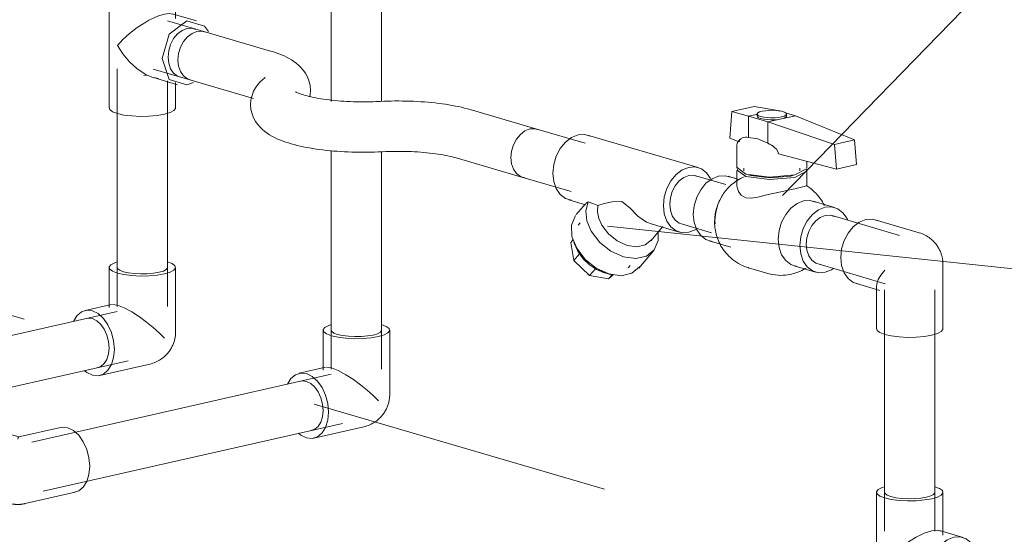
# Model space of a CAD drawing. Header units: millimetres. Extents: x 37081 to 77972, y -4495 to 22354.
# Tile 70 of 109: x 64160 to 64648, y 13898 to 14154. Entities that reach past the tile are written whole.
import ezdxf

# ---------------------------------------------------------------- set-up
doc = ezdxf.new("R2010")
doc.units = ezdxf.units.MM
doc.linetypes.add('ADSK_Скрыто', pattern=[300, 150, -150])
for name, color, linetype, lineweight in [('G-____-____-SYMB', 111, 'ADSK_Скрыто', 20), ('P-PIPE-____-IDEN', 2, 'Continuous', 20), ('P-PIPE-____-OTLN', 3, 'Continuous', 20)]:
    doc.layers.add(name, color=color, linetype=linetype, lineweight=lineweight)

# ---------------------------------------------------------------- blocks, each defined once
blk = doc.blocks.new('ADSK_Полипропилен_Отвод - Универсальный-V138-_3D_ копия 2 копия 1')
at = {"layer": 'P-PIPE-____-OTLN', "color": 220}
for p, q in [((5681.25, 13999.55), (5681.25, 13979.63)), ((5685.48, 13998.92), (5685.27, 13999.75)), ((5686.54, 13998.12), (5685.49, 13998.91)), ((5688.36, 13997.42), (5686.54, 13998.11)), ((5708.15, 13997.76), (5706, 13997.12)), ((5714.25, 13967.66), (5714.25, 13999.55)), ((5690.81, 13996.86), (5688.36, 13997.42)), ((5693.74, 13996.49), (5690.82, 13996.86)), ((5696.94, 13996.33), (5693.75, 13996.49)), ((5700.2, 13996.38), (5696.95, 13996.33)), ((5703.29, 13996.66), (5700.2, 13996.38)), ((5706, 13997.12), (5703.29, 13996.66)), ((5682.42, 13981.1), (5669.32, 13978.13)), ((5682.9, 13981.17), (5685.36, 13980.79)), ((5670.2, 13974.23), (5670.8, 13974.33)), ((5670.83, 13974.33), (5672.96, 13974.12)), ((5672.97, 13974.12), (5675.1, 13973.08)), ((5675.11, 13973.08), (5677.1, 13971.29)), ((5677.1, 13971.29), (5678.81, 13968.87)), ((5678.81, 13968.87), (5680.12, 13965.98)), ((5680.12, 13965.98), (5680.94, 13962.83)), ((5680.95, 13962.83), (5681.23, 13959.62)), ((5681.23, 13959.62), (5680.95, 13956.58)), ((5680.12, 13953.9), (5678.81, 13951.79)), ((5680.95, 13956.57), (5680.12, 13953.91)), ((5677.1, 13950.37), (5675.11, 13949.75)), ((5676.62, 13945.95), (5701.4, 13951.57)), ((5678.81, 13951.79), (5677.1, 13950.37))]:
    blk.add_line(p, q, dxfattribs=at)
for points in [[(5685.19, 14002.31, 0), (5684.01, 14001.91, 0), (5682.11, 14000.91, 0), (5681.28, 13999.82, 0), (5681.57, 13998.71, 0), (5682.96, 13997.66, 0), (5685.36, 13996.73, 0)], [(5685.36, 13996.73, 0), (5688.6, 13996, 0), (5692.47, 13995.51, 0), (5696.69, 13995.3, 0), (5700.99, 13995.37, 0), (5705.07, 13995.73, 0), (5708.64, 13996.35, 0), (5711.48, 13997.19, 0), (5713.38, 13998.18, 0), (5714.21, 13999.27, 0), (5713.92, 14000.38, 0), (5712.53, 14001.44, 0), (5710.23, 14002.33, 0)], [(5710.22, 13999.34, 0), (5709.59, 13998.51, 0), (5708.15, 13997.76, 0)], [(5672.97, 13977.98, 0), (5670.15, 13978.26, 0), (5667.52, 13977.44, 0), (5665.26, 13975.57, 0), (5663.53, 13972.78, 0)], [(5685.36, 13980.79, 0), (5688.71, 13979.46, 0), (5692.48, 13977.43, 0), (5696.26, 13974.99, 0), (5699.83, 13972.37, 0), (5703.11, 13969.7, 0), (5706.06, 13967.05, 0), (5708.64, 13964.47, 0)], [(5672.97, 13946.1, 0), (5675.79, 13945.81, 0), (5678.42, 13946.64, 0), (5680.68, 13948.51, 0), (5682.41, 13951.3, 0), (5683.5, 13954.83, 0), (5683.87, 13958.84, 0), (5683.5, 13963.08, 0), (5682.41, 13967.24, 0), (5680.68, 13971.05, 0), (5678.42, 13974.25, 0), (5675.79, 13976.61, 0), (5672.97, 13977.98, 0)], [(5701.4, 13951.57, 0), (5702.17, 13951.77, 0), (5702.92, 13952, 0), (5703.64, 13952.25, 0), (5704.32, 13952.53, 0), (5704.98, 13952.83, 0), (5705.61, 13953.16, 0), (5706.2, 13953.5, 0), (5706.77, 13953.85, 0), (5707.31, 13954.22, 0), (5707.82, 13954.6, 0), (5708.3, 13954.98, 0), (5708.76, 13955.38, 0), (5709.2, 13955.78, 0), (5709.61, 13956.19, 0), (5709.99, 13956.61, 0), (5710.36, 13957.02, 0), (5710.7, 13957.44, 0), (5711.02, 13957.87, 0), (5711.33, 13958.3, 0), (5711.62, 13958.73, 0), (5711.89, 13959.16, 0), (5712.14, 13959.59, 0), (5712.37, 13960.03, 0), (5712.6, 13960.47, 0), (5712.8, 13960.92, 0), (5712.99, 13961.36, 0), (5713.17, 13961.81, 0), (5713.34, 13962.26, 0), (5713.49, 13962.72, 0), (5713.62, 13963.17, 0), (5713.75, 13963.64, 0), (5713.86, 13964.1, 0), (5713.95, 13964.58, 0), (5714.04, 13965.05, 0), (5714.11, 13965.54, 0), (5714.16, 13966.02, 0), (5714.21, 13966.52, 0), (5714.23, 13967.02, 0), (5714.25, 13967.53, 0), (5714.25, 13967.66, 0)], [(5668.94, 13948.41, 0), (5670.15, 13947.47, 0), (5672.97, 13946.1, 0)]]:
    blk.add_polyline3d(points, dxfattribs=at)
blk = doc.blocks.new('ADSK_Полипропилен_Отвод - Универсальный-V139-_3D_ копия 2 копия 1')
at = {"layer": 'P-PIPE-____-OTLN', "color": 150}
for p, q in [((5575.06, 14030.69), (5575.06, 14010.77)), ((5582.17, 14028.56), (5580.35, 14029.26)), ((5584.62, 14028.01), (5582.17, 14028.56)), ((5587.55, 14027.63), (5584.63, 14028.01)), ((5590.76, 14027.47), (5587.56, 14027.63)), ((5594.01, 14027.53), (5590.76, 14027.47)), ((5597.1, 14027.8), (5594.01, 14027.53)), ((5599.81, 14028.27), (5597.1, 14027.8)), ((5601.96, 14028.9), (5599.81, 14028.27)), ((5608.06, 13998.81), (5608.06, 14030.69)), ((5576.23, 14012.25), (5563.13, 14009.27)), ((5576.71, 14012.31), (5579.17, 14011.94)), ((5564.01, 14005.37), (5564.61, 14005.47)), ((5564.64, 14005.47), (5566.77, 14005.26)), ((5566.78, 14005.26), (5568.91, 14004.22)), ((5568.92, 14004.22), (5570.91, 14002.43)), ((5570.91, 14002.43), (5572.62, 14000.01)), ((5572.62, 14000.01), (5573.93, 13997.13)), ((5573.93, 13997.12), (5574.76, 13993.97)), ((5574.76, 13993.97), (5575.04, 13990.76)), ((5575.04, 13990.76), (5574.76, 13987.72)), ((5572.62, 13982.93), (5570.91, 13981.52)), ((5570.91, 13981.51), (5568.92, 13980.89)), ((5570.43, 13977.09), (5595.21, 13982.72))]:
    blk.add_line(p, q, dxfattribs=at)
for points in [[(5579.01, 14033.46, 0), (5577.82, 14033.05, 0), (5575.92, 14032.05, 0), (5575.09, 14030.96, 0), (5575.38, 14029.85, 0), (5576.77, 14028.8, 0), (5579.17, 14027.88, 0)], [(5579.17, 14027.88, 0), (5582.41, 14027.15, 0), (5586.28, 14026.66, 0), (5590.5, 14026.44, 0), (5594.8, 14026.52, 0), (5598.88, 14026.87, 0), (5602.45, 14027.49, 0), (5605.29, 14028.33, 0), (5607.19, 14029.33, 0), (5608.02, 14030.42, 0), (5607.73, 14031.53, 0), (5606.34, 14032.58, 0), (5604.04, 14033.47, 0)], [(5580.35, 14029.26, 0), (5579.3, 14030.06, 0), (5579.08, 14030.9, 0)], [(5604.03, 14030.48, 0), (5603.4, 14029.66, 0), (5601.96, 14028.9, 0)], [(5566.78, 14009.12, 0), (5563.96, 14009.41, 0), (5561.33, 14008.59, 0), (5559.07, 14006.72, 0), (5557.34, 14003.92, 0)], [(5566.78, 13977.24, 0), (5569.6, 13976.96, 0), (5572.23, 13977.78, 0), (5574.49, 13979.65, 0), (5576.22, 13982.44, 0), (5577.31, 13985.97, 0), (5577.68, 13989.99, 0), (5577.31, 13994.22, 0), (5576.22, 13998.39, 0), (5574.49, 14002.19, 0), (5572.23, 14005.39, 0), (5569.6, 14007.75, 0), (5566.78, 14009.12, 0)], [(5579.17, 14011.94, 0), (5582.52, 14010.61, 0), (5586.29, 14008.57, 0), (5590.07, 14006.13, 0), (5593.64, 14003.52, 0), (5596.93, 14000.84, 0), (5599.87, 13998.19, 0), (5602.45, 13995.61, 0)], [(5595.21, 13982.72, 0), (5595.98, 13982.91, 0), (5596.73, 13983.14, 0), (5597.45, 13983.39, 0), (5598.13, 13983.68, 0), (5598.79, 13983.98, 0), (5599.42, 13984.3, 0), (5600.01, 13984.64, 0), (5600.58, 13985, 0), (5601.12, 13985.36, 0), (5601.63, 13985.74, 0), (5602.12, 13986.13, 0), (5602.57, 13986.52, 0), (5603.01, 13986.93, 0), (5603.42, 13987.34, 0), (5603.8, 13987.75, 0), (5604.17, 13988.17, 0), (5604.51, 13988.59, 0), (5604.83, 13989.01, 0), (5605.14, 13989.44, 0), (5605.43, 13989.87, 0), (5605.7, 13990.3, 0), (5605.95, 13990.74, 0), (5606.19, 13991.18, 0), (5606.41, 13991.62, 0), (5606.61, 13992.06, 0), (5606.8, 13992.5, 0), (5606.98, 13992.95, 0), (5607.15, 13993.4, 0), (5607.3, 13993.86, 0), (5607.43, 13994.32, 0), (5607.56, 13994.78, 0), (5607.67, 13995.25, 0), (5607.76, 13995.72, 0), (5607.85, 13996.2, 0), (5607.92, 13996.68, 0), (5607.97, 13997.17, 0), (5608.02, 13997.66, 0), (5608.04, 13998.16, 0), (5608.06, 13998.67, 0), (5608.06, 13998.81, 0)], [(5574.76, 13987.72, 0), (5573.93, 13985.05, 0), (5572.62, 13982.93, 0)], [(5562.75, 13979.56, 0), (5563.96, 13978.61, 0), (5566.78, 13977.24, 0)]]:
    blk.add_polyline3d(points, dxfattribs=at)
blk = doc.blocks.new('ADSK_Полипропилен_Отвод - Универсальный-V142-_3D_ копия 2 копия 1')
at = {"layer": 'P-PIPE-____-OTLN', "color": 220}
for p, q in [((5530.29, 13946.56), (5512.58, 13951.75)), ((5550.86, 13951.24), (5530.24, 13946.56)), ((5503.29, 13920.08), (5525.09, 13913.69)), ((5533.39, 13913.43), (5558.16, 13919.06))]:
    blk.add_line(p, q, dxfattribs=at)
for points in [[(5495.55, 13933.1, 0), (5495.97, 13937.33, 0), (5497.21, 13941.45, 0), (5499.18, 13945.2, 0), (5501.74, 13948.32, 0), (5504.73, 13950.59, 0), (5507.94, 13951.86, 0), (5511.14, 13952.04, 0), (5513.63, 13951.37, 0)], [(5550.86, 13951.24, 0), (5551.69, 13951.37, 0), (5554.51, 13951.09, 0), (5557.33, 13949.72, 0), (5559.96, 13947.36, 0), (5562.22, 13944.16, 0), (5563.95, 13940.35, 0), (5565.04, 13936.19, 0), (5565.41, 13931.95, 0)], [(5530.3, 13946.55, 0), (5530.02, 13946.32, 0), (5529.74, 13945.46, 0)], [(5504.73, 13919.79, 0), (5501.74, 13920.71, 0), (5499.18, 13922.66, 0), (5497.21, 13925.51, 0), (5495.97, 13929.07, 0), (5495.55, 13933.1, 0)], [(5565.41, 13931.95, 0), (5565.04, 13927.93, 0), (5563.95, 13924.41, 0), (5562.22, 13921.62, 0), (5559.96, 13919.74, 0), (5557.33, 13918.92, 0)], [(5525.09, 13913.69, 0), (5525.43, 13913.6, 0), (5525.74, 13913.52, 0), (5526.03, 13913.45, 0), (5526.3, 13913.38, 0), (5526.56, 13913.33, 0), (5526.81, 13913.28, 0), (5527.05, 13913.24, 0), (5527.27, 13913.21, 0), (5527.49, 13913.18, 0), (5527.7, 13913.15, 0), (5527.9, 13913.13, 0), (5528.1, 13913.11, 0), (5528.29, 13913.09, 0), (5528.47, 13913.07, 0), (5528.65, 13913.06, 0), (5528.83, 13913.05, 0), (5529.01, 13913.04, 0), (5529.18, 13913.03, 0), (5529.36, 13913.03, 0), (5529.53, 13913.02, 0), (5529.7, 13913.02, 0), (5529.87, 13913.02, 0), (5530.04, 13913.03, 0), (5530.21, 13913.03, 0), (5530.38, 13913.04, 0), (5530.56, 13913.04, 0), (5530.73, 13913.05, 0), (5530.91, 13913.07, 0), (5531.1, 13913.08, 0), (5531.29, 13913.1, 0), (5531.48, 13913.12, 0), (5531.68, 13913.14, 0), (5531.88, 13913.16, 0), (5532.1, 13913.19, 0), (5532.32, 13913.23, 0), (5532.55, 13913.27, 0), (5532.79, 13913.31, 0), (5533.05, 13913.36, 0), (5533.31, 13913.42, 0), (5533.39, 13913.43, 0)]]:
    blk.add_polyline3d(points, dxfattribs=at)
blk = doc.blocks.new('ADSK_Полипропилен_Тройник - Универсальный-1631853-_3D_ копия 2 копия 1')
at = {"layer": 'P-PIPE-____-OTLN', "color": 150}
for p, q in [((5575.06, 14177.54), (5575.06, 14158.22)), ((5579.29, 14176.92), (5579.08, 14177.75)), ((5580.35, 14176.11), (5579.3, 14176.91)), ((5582.17, 14175.41), (5580.35, 14176.11)), ((5584.62, 14174.86), (5582.17, 14175.41)), ((5587.55, 14174.49), (5584.63, 14174.86)), ((5590.76, 14174.32), (5587.56, 14174.49)), ((5594.01, 14174.38), (5590.76, 14174.32)), ((5597.1, 14174.65), (5594.01, 14174.38)), ((5599.81, 14175.12), (5597.1, 14174.65)), ((5601.96, 14175.75), (5599.81, 14175.12)), ((5608.06, 14158.22), (5608.06, 14177.54)), ((5575.06, 14158.22), (5575.06, 14129.24)), ((5618.33, 14153.07), (5606.31, 14156.6)), ((5608.06, 14154.25), (5608.06, 14158.22)), ((5613.68, 14149.31), (5611.26, 14148.35)), ((5616.11, 14149.45), (5613.68, 14149.31)), ((5618.11, 14148.89), (5616.12, 14149.45)), ((5607.05, 14144.27), (5605.56, 14141.43)), ((5608.99, 14146.63), (5607.05, 14144.27)), ((5611.26, 14148.35), (5608.99, 14146.63)), ((5605.56, 14141.43), (5604.62, 14138.31)), ((5604.62, 14138.31), (5604.3, 14135.11)), ((5604.3, 14135.11), (5604.62, 14132.05)), ((5604.62, 14132.05), (5605.56, 14129.35)), ((5575.06, 14129.24), (5575.06, 14109.91)), ((5594.01, 14126.07), (5592.2, 14126.02)), ((5599.5, 14124.44), (5596.3, 14125.16)), ((5597.02, 14124.93), (5609.04, 14121.4)), ((5605.56, 14129.35), (5607.05, 14127.19)), ((5608.06, 14109.91), (5608.06, 14122.45)), ((5613.68, 14121.3), (5616.86, 14122.55))]:
    blk.add_line(p, q, dxfattribs=at)
for points in [[(5578.99, 14180.3, 0), (5577.82, 14179.9, 0), (5575.92, 14178.9, 0), (5575.09, 14177.81, 0), (5575.38, 14176.71, 0), (5576.77, 14175.65, 0), (5579.17, 14174.73, 0), (5582.41, 14174, 0), (5586.28, 14173.51, 0), (5590.5, 14173.29, 0), (5594.8, 14173.37, 0), (5598.88, 14173.73, 0), (5602.45, 14174.35, 0)], [(5602.45, 14174.35, 0), (5605.29, 14175.18, 0), (5607.19, 14176.18, 0), (5608.02, 14177.27, 0), (5607.73, 14178.38, 0), (5606.34, 14179.43, 0), (5604.04, 14180.33, 0)], [(5604.03, 14177.34, 0), (5603.4, 14176.51, 0), (5601.96, 14175.75, 0)], [(5593.35, 14152.54, 0), (5594.82, 14153.37, 0), (5596.3, 14154.14, 0)], [(5596.3, 14154.14, 0), (5599.5, 14155.56, 0), (5602.45, 14156.47, 0)], [(5602.45, 14156.47, 0), (5604.89, 14156.78, 0), (5606.62, 14156.49, 0)], [(5579.17, 14140.92, 0), (5581.9, 14143.82, 0), (5585.21, 14146.79, 0), (5589.04, 14149.75, 0), (5593.35, 14152.54, 0)], [(5613.68, 14153.18, 0), (5604.92, 14146.52, 0), (5601.3, 14134.43, 0), (5604.92, 14123.98, 0), (5613.68, 14121.3, 0)], [(5624.33, 14147.8, 0), (5622.44, 14150.5, 0), (5613.68, 14153.18, 0)], [(5593.35, 14126.45, 0), (5589.04, 14129.29, 0), (5585.21, 14132.8, 0), (5581.9, 14136.73, 0), (5579.17, 14140.92, 0)], [(5596.3, 14125.16, 0), (5594.82, 14125.74, 0), (5593.35, 14126.45, 0)], [(5607.05, 14127.19, 0), (5608.99, 14125.71, 0), (5611.26, 14125.02, 0)], [(5602.45, 14106.72, 0), (5598.88, 14106.1, 0), (5594.8, 14105.74, 0), (5590.5, 14105.66, 0), (5586.28, 14105.88, 0), (5582.41, 14106.37, 0), (5579.17, 14107.1, 0), (5576.77, 14108.02, 0), (5575.38, 14109.08, 0), (5575.09, 14110.18, 0)], [(5608.05, 14109.91, 0), (5608.02, 14109.64, 0), (5607.19, 14108.55, 0), (5605.29, 14107.55, 0), (5602.45, 14106.72, 0)]]:
    blk.add_polyline3d(points, dxfattribs=at)
blk = doc.blocks.new('VTp_744_0 Кран шаровой ППР - VTp_744_0-V150-_3D_ копия 2 копия 1')
at = {"layer": 'P-PIPE-____-OTLN', "color": 150}
for p, q in [((5895, 14110.59), (5883.98, 14108.09)), ((5905.81, 14108.83), (5895, 14110.59)), ((5882.99, 14094.79), (5883.98, 14108.09)), ((5883.98, 14108.09), (5892.14, 14105.73)), ((5892.14, 14105.73), (5896.91, 14106.81)), ((5892.14, 14105.73), (5901.79, 14102.9)), ((5892.14, 14105.73), (5892.14, 14095.26)), ((5896.5, 14106.84), (5896.5, 14105.87)), ((5915.45, 14106.01), (5901.79, 14102.9)), ((5904.92, 14108.63), (5905.81, 14108.83)), ((5907.7, 14108.28), (5905.81, 14108.83)), ((5915.45, 14106.01), (5910.51, 14107.46)), ((5911.1, 14105.87), (5911.1, 14106.84)), ((5944.76, 14094.06), (5915.45, 14106.01)), ((5901.79, 14102.9), (5934.8, 14091.8)), ((5901.79, 14102.9), (5901.79, 14092.43)), ((5887.61, 14093.05), (5882.99, 14094.79)), ((5886.5, 14091.47), (5886.5, 14079.98)), ((5944.76, 14094.06), (5934.8, 14091.8)), ((5934.8, 14091.8), (5935.87, 14079.51)), ((5945.7, 14081.74), (5944.76, 14094.06)), ((5935.87, 14079.51), (5907.14, 14087.09)), ((5921.1, 14079.98), (5921.1, 14083.41)), ((5935.87, 14079.51), (5945.7, 14081.74)), ((5886.7, 14074.57), (5882.07, 14075.93)), ((5886.5, 14078.72), (5886.5, 14071.21)), ((5889.85, 14079.98), (5889.85, 14078.72)), ((5913.01, 14076.02), (5914.61, 14076.5)), ((5915.22, 14076.63), (5921.06, 14079.69)), ((5917.75, 14078.72), (5917.75, 14079.98)), ((5921.1, 14071.21), (5921.1, 14078.72)), ((5921.06, 14071.2), (5921.09, 14071.21)), ((5934.92, 14060.43), (5924.22, 14063.57)), ((5875.54, 14053.92), (5875.6, 14052.26)), ((5872.67, 14043.88), (5883.38, 14040.74)), ((5892.22, 14030.54), (5901.86, 14027.71)), ((5914.82, 14031.52), (5925.52, 14028.38))]:
    blk.add_line(p, q, dxfattribs=at)
for points in [[(5898.97, 14108.25, 0), (5897.72, 14107.88, 0), (5896.88, 14107.44, 0), (5896.51, 14106.96, 0), (5896.64, 14106.47, 0), (5897.25, 14106, 0), (5898.32, 14105.59, 0), (5899.75, 14105.27, 0), (5901.46, 14105.05, 0), (5903.33, 14104.96, 0), (5905.23, 14104.99, 0), (5907.04, 14105.15, 0), (5908.62, 14105.42, 0)], [(5908.62, 14104.46, 0), (5907.04, 14104.18, 0), (5905.23, 14104.02, 0), (5903.33, 14103.99, 0), (5901.46, 14104.08, 0), (5899.75, 14104.3, 0), (5898.32, 14104.63, 0), (5897.25, 14105.03, 0), (5896.64, 14105.5, 0), (5896.51, 14105.99, 0)], [(5908.62, 14105.42, 0), (5909.87, 14105.79, 0), (5910.71, 14106.23, 0), (5911.08, 14106.72, 0), (5910.95, 14107.21, 0), (5910.34, 14107.67, 0), (5909.28, 14108.08, 0), (5907.84, 14108.4, 0), (5906.13, 14108.62, 0), (5904.26, 14108.72, 0), (5902.36, 14108.68, 0), (5900.56, 14108.52, 0), (5898.97, 14108.25, 0)], [(5910.95, 14106.24, 0), (5911.08, 14105.75, 0), (5910.71, 14105.27, 0), (5909.87, 14104.83, 0), (5908.62, 14104.46, 0)], [(5892.14, 14095.26, 0), (5891.39, 14095.32, 0), (5890.64, 14095.32, 0), (5889.9, 14095.23, 0), (5889.19, 14095.05, 0), (5888.5, 14094.71, 0)], [(5901.79, 14092.43, 0), (5896.91, 14094.46, 0), (5892.14, 14095.26, 0)], [(5886.5, 14091.47, 0), (5886.67, 14092.46, 0), (5887.02, 14093.17, 0), (5887.85, 14094.17, 0), (5888.35, 14094.6, 0)], [(5888.35, 14094.6, 0), (5887.91, 14094.11, 0), (5887.61, 14093.05, 0)], [(5907.14, 14087.09, 0), (5906.8, 14088.33, 0), (5906.11, 14089.33, 0), (5905.3, 14090.14, 0), (5904.46, 14090.82, 0), (5903.58, 14091.42, 0), (5902.68, 14091.96, 0), (5901.79, 14092.43, 0)], [(5864.84, 14057.05, 0), (5865.26, 14061.33, 0), (5866.52, 14065.5, 0), (5868.51, 14069.3, 0), (5871.11, 14072.45, 0), (5874.13, 14074.75, 0), (5877.37, 14076.04, 0), (5880.62, 14076.22, 0), (5883.15, 14075.53, 0)], [(5890.14, 14075.7, 0), (5889.19, 14075.28, 0), (5888.28, 14074.82, 0), (5887.42, 14074.34, 0), (5886.59, 14073.84, 0), (5885.8, 14073.32, 0), (5885.05, 14072.77, 0), (5884.34, 14072.22, 0), (5883.67, 14071.64, 0), (5883.03, 14071.06, 0), (5882.43, 14070.47, 0), (5881.85, 14069.87, 0), (5881.31, 14069.26, 0), (5880.8, 14068.64, 0), (5880.31, 14068.01, 0), (5879.86, 14067.39, 0), (5879.42, 14066.75, 0), (5879.02, 14066.11, 0), (5878.64, 14065.47, 0), (5878.28, 14064.82, 0), (5877.94, 14064.16, 0), (5877.63, 14063.51, 0), (5877.34, 14062.84, 0), (5877.07, 14062.18, 0), (5876.82, 14061.5, 0), (5876.59, 14060.83, 0), (5876.38, 14060.14, 0), (5876.19, 14059.45, 0), (5876.02, 14058.76, 0), (5875.87, 14058.05, 0), (5875.74, 14057.35, 0), (5875.63, 14056.63, 0), (5875.54, 14055.9, 0), (5875.47, 14055.17, 0), (5875.43, 14054.43, 0), (5875.4, 14053.68, 0), (5875.4, 14052.92, 0), (5875.42, 14052.16, 0), (5875.47, 14051.38, 0), (5875.55, 14050.59, 0), (5875.65, 14049.79, 0), (5875.78, 14048.98, 0), (5875.94, 14048.17, 0), (5876.14, 14047.34, 0), (5876.36, 14046.5, 0), (5876.63, 14045.66, 0), (5876.93, 14044.8, 0), (5877.27, 14043.94, 0), (5877.66, 14043.07, 0), (5878.09, 14042.2, 0), (5878.56, 14041.33, 0), (5879.09, 14040.46, 0), (5879.67, 14039.59, 0), (5880.3, 14038.73, 0), (5880.98, 14037.87, 0), (5881.72, 14037.04, 0), (5882.52, 14036.22, 0), (5883.37, 14035.43, 0), (5884.28, 14034.66, 0), (5885.24, 14033.94, 0), (5886.26, 14033.25, 0), (5887.32, 14032.61, 0), (5888.43, 14032.02, 0), (5889.58, 14031.49, 0), (5890.76, 14031.02, 0), (5891.98, 14030.61, 0), (5892.22, 14030.54, 0)], [(5886.53, 14080.26, 0), (5890.81, 14077.03, 0), (5902.69, 14075.52, 0), (5915.22, 14076.63, 0)], [(5886.86, 14079.64, 0), (5886.53, 14079.01, 0), (5890.81, 14075.77, 0), (5902.69, 14074.27, 0), (5915.22, 14075.37, 0)], [(5892.27, 14076.71, 0), (5893.32, 14076.34, 0), (5902.91, 14075.13, 0), (5913.01, 14076.02, 0)], [(5915.22, 14075.37, 0), (5921.06, 14078.44, 0), (5920.93, 14079.33, 0)], [(5887.2, 14068.44, 0), (5886.53, 14070.61, 0), (5886.5, 14071.21, 0)], [(5921.09, 14071.21, 0), (5920.88, 14071.13, 0), (5919.81, 14070.83, 0), (5917.89, 14070.33, 0), (5915.22, 14069.7, 0)], [(5929.83, 14061.46, 0), (5929.38, 14062.33, 0), (5928.89, 14063.21, 0), (5928.36, 14064.08, 0), (5927.76, 14064.95, 0), (5927.12, 14065.81, 0), (5926.42, 14066.65, 0), (5925.67, 14067.49, 0), (5924.85, 14068.3, 0), (5923.99, 14069.08, 0), (5923.06, 14069.84, 0), (5922.08, 14070.56, 0), (5921.09, 14071.21, 0)], [(5879.21, 14066.16, 0), (5877.22, 14062.37, 0), (5875.96, 14058.19, 0), (5875.54, 14053.92, 0)], [(5896.84, 14065.62, 0), (5893.65, 14065.03, 0), (5890.81, 14065.27, 0), (5888.62, 14066.5, 0), (5887.2, 14068.44, 0)], [(5915.22, 14069.7, 0), (5911.94, 14068.98, 0), (5908.24, 14068.2, 0), (5904.34, 14067.38, 0), (5900.47, 14066.52, 0), (5896.84, 14065.62, 0)], [(5906.98, 14044.69, 0), (5907.41, 14048.97, 0), (5908.66, 14053.14, 0), (5910.65, 14056.94, 0), (5913.25, 14060.09, 0), (5916.27, 14062.39, 0), (5919.52, 14063.68, 0)], [(5919.52, 14063.68, 0), (5922.76, 14063.86, 0), (5925.44, 14063.11, 0)], [(5874.13, 14043.58, 0), (5871.11, 14044.51, 0), (5868.51, 14046.48, 0), (5866.52, 14049.37, 0), (5865.26, 14052.98, 0), (5864.84, 14057.05, 0)], [(5941.45, 14054.12, 0), (5941.08, 14054.94, 0), (5939.08, 14057.82, 0), (5936.49, 14059.8, 0), (5933.46, 14060.72, 0), (5930.22, 14060.54, 0), (5926.97, 14059.25, 0), (5923.95, 14056.95, 0), (5921.35, 14053.8, 0), (5919.36, 14050.01, 0), (5918.11, 14045.83, 0), (5917.68, 14041.56, 0)], [(5916.27, 14031.22, 0), (5913.25, 14032.15, 0), (5910.65, 14034.12, 0), (5908.66, 14037.01, 0), (5907.41, 14040.62, 0), (5906.98, 14044.69, 0)], [(5917.68, 14041.56, 0), (5918.11, 14037.48, 0), (5919.36, 14033.87, 0), (5921.35, 14030.98, 0), (5923.95, 14029.01, 0), (5926.97, 14028.08, 0), (5930.22, 14028.27, 0), (5933.46, 14029.56, 0), (5934.44, 14030.17, 0)], [(5901.87, 14027.71, 0), (5903.1, 14027.38, 0), (5904.35, 14027.13, 0), (5905.6, 14026.94, 0), (5906.86, 14026.82, 0), (5908.1, 14026.77, 0), (5909.33, 14026.79, 0), (5910.54, 14026.87, 0), (5911.72, 14027.01, 0), (5912.87, 14027.21, 0), (5913.55, 14027.35, 0)], [(5913.55, 14027.35, 0), (5914.65, 14027.63, 0), (5915.71, 14027.95, 0), (5916.73, 14028.31, 0), (5917.71, 14028.71, 0), (5918.65, 14029.14, 0), (5919.55, 14029.61, 0), (5920.4, 14030.09, 0), (5920.85, 14030.37, 0)]]:
    blk.add_polyline3d(points, dxfattribs=at)
blk = doc.blocks.new('VTp_786_0 Фильтр ППР - VTp_786_0-V151-_3D_ копия 2 копия 1')
at = {"layer": 'P-PIPE-____-OTLN', "color": 150}
for p, q in [((5867.25, 14080.28), (5812.42, 14096.35)), ((5803.02, 14064.3), (5811.4, 14061.85)), ((5811.36, 14062.25), (5806.8, 14056.93)), ((5812.65, 14063.27), (5811.53, 14062.43)), ((5808.75, 14052.9), (5807.68, 14051.64)), ((5843.38, 14052.47), (5857.85, 14048.23)), ((5843.75, 14043.97), (5849.72, 14050.95)), ((5805.3, 14044.49), (5804.07, 14043.06)), ((5805.63, 14034.16), (5804.07, 14043.06)), ((5805.56, 14043.19), (5806.07, 14041.87)), ((5807.36, 14039.18), (5805.75, 14042.75)), ((5806.87, 14040.2), (5806.27, 14041.82)), ((5808.42, 14037.43), (5805.63, 14034.16)), ((5808.44, 14037.46), (5807.36, 14039.18)), ((5807.83, 14038.27), (5807.4, 14039.07)), ((5837.81, 14030.41), (5845.05, 14038.88)), ((5813.4, 14026.68), (5805.63, 14034.16)), ((5816.24, 14030), (5813.4, 14026.68)), ((5823.05, 14027.35), (5817.46, 14029.45)), ((5824.72, 14027.19), (5822.83, 14024.98)), ((5825.17, 14027.13), (5822.83, 14024.98)), ((5823.05, 14027.35), (5824.43, 14027.05)), ((5832.45, 14030.45), (5833.53, 14031.71)), ((5822.83, 14024.98), (5813.4, 14026.68))]:
    blk.add_line(p, q, dxfattribs=at)
for points in [[(5795.18, 14077.48, 0), (5795.61, 14081.76, 0), (5796.86, 14085.93, 0), (5798.86, 14089.73, 0), (5801.45, 14092.88, 0), (5804.48, 14095.18, 0), (5807.72, 14096.46, 0), (5810.97, 14096.65, 0), (5813.64, 14095.9, 0)], [(5804.42, 14064.02, 0), (5801.45, 14064.93, 0), (5798.86, 14066.91, 0), (5796.86, 14069.8, 0), (5795.61, 14073.4, 0), (5795.18, 14077.48, 0)], [(5873.4, 14074.78, 0), (5871.41, 14077.67, 0), (5868.82, 14079.65, 0), (5865.79, 14080.57, 0), (5862.55, 14080.38, 0), (5859.3, 14079.1, 0), (5856.28, 14076.8, 0), (5853.68, 14073.65, 0), (5851.69, 14069.85, 0), (5850.44, 14065.68, 0), (5850.01, 14061.4, 0)], [(5812.65, 14063.27, 0), (5811.53, 14058.86, 0), (5812.08, 14053.84, 0), (5814.23, 14048.66, 0)], [(5817.54, 14061.42, 0), (5815.07, 14062.36, 0), (5812.65, 14063.27, 0)], [(5817.54, 14061.42, 0), (5817.3, 14058.34, 0), (5817.94, 14055.03, 0), (5819.42, 14051.69, 0)], [(5829.43, 14063.39, 0), (5824.62, 14063.31, 0), (5820.66, 14062.36, 0), (5817.54, 14061.42, 0)], [(5844.49, 14052.2, 0), (5841.6, 14053.14, 0), (5837.24, 14056.08, 0), (5833.36, 14060.25, 0), (5829.43, 14063.39, 0)], [(5850.01, 14061.4, 0), (5850.44, 14057.33, 0), (5851.69, 14053.72, 0), (5853.68, 14050.83, 0), (5856.28, 14048.85, 0), (5859.3, 14047.93, 0), (5862.55, 14048.12, 0), (5865.79, 14049.4, 0), (5866.38, 14049.76, 0)], [(5806.4, 14056.42, 0), (5804.45, 14051.76, 0), (5804.66, 14046.12, 0), (5806.99, 14040.19, 0)], [(5819.42, 14051.69, 0), (5822.72, 14047.34, 0), (5827.08, 14043.84, 0), (5831.98, 14041.62, 0), (5836.81, 14040.95, 0), (5841.01, 14041.9, 0), (5844.06, 14044.37, 0)], [(5814.23, 14048.66, 0), (5818.41, 14043.15, 0), (5823.94, 14038.72, 0), (5830.14, 14035.91, 0), (5836.27, 14035.05, 0), (5841.59, 14036.26, 0), (5845.46, 14039.39, 0), (5847.41, 14044.05, 0), (5847.48, 14048.04, 0)], [(5806.99, 14040.19, 0), (5811.17, 14034.68, 0), (5816.7, 14030.25, 0), (5822.9, 14027.44, 0), (5829.03, 14026.59, 0), (5834.35, 14027.8, 0), (5838.22, 14030.92, 0)], [(5822.13, 14027.69, 0), (5820.54, 14028.08, 0), (5816.8, 14029.63, 0), (5813.27, 14031.96, 0), (5810.22, 14034.9, 0), (5807.83, 14038.27, 0)]]:
    blk.add_polyline3d(points, dxfattribs=at)
blk = doc.blocks.new('ADSK_Полипропилен_Отвод - Универсальный-V152-_3D_ копия 2 копия 1')
at = {"layer": 'P-PIPE-____-OTLN', "color": 150}
for p, q in [((5976.82, 14047.93), (5955.03, 14054.32)), ((5988.68, 14000.21), (5988.68, 14032.1)), ((5945.74, 14022.66), (5957.43, 14019.23)), ((5955.68, 14021.56), (5955.68, 14000.21))]:
    blk.add_line(p, q, dxfattribs=at)
for points in [[(5947.18, 14022.36, 0), (5944.19, 14023.28, 0), (5941.62, 14025.23, 0), (5939.65, 14028.08, 0), (5938.42, 14031.65, 0), (5938, 14035.68, 0), (5938.42, 14039.9, 0), (5939.65, 14044.02, 0), (5941.62, 14047.77, 0), (5944.19, 14050.89, 0), (5947.18, 14053.16, 0), (5950.38, 14054.43, 0)], [(5950.38, 14054.43, 0), (5953.59, 14054.61, 0), (5956.11, 14053.92, 0)], [(5976.82, 14047.93, 0), (5977.66, 14047.66, 0), (5978.45, 14047.36, 0), (5979.2, 14047.03, 0), (5979.9, 14046.68, 0), (5980.56, 14046.31, 0), (5981.19, 14045.92, 0), (5981.77, 14045.52, 0), (5982.31, 14045.12, 0), (5982.82, 14044.71, 0), (5983.3, 14044.29, 0), (5983.74, 14043.87, 0), (5984.15, 14043.45, 0), (5984.54, 14043.03, 0), (5984.9, 14042.61, 0), (5985.24, 14042.19, 0), (5985.55, 14041.77, 0), (5985.84, 14041.35, 0), (5986.11, 14040.94, 0), (5986.37, 14040.52, 0), (5986.6, 14040.11, 0), (5986.82, 14039.7, 0), (5987.03, 14039.29, 0), (5987.22, 14038.89, 0), (5987.4, 14038.48, 0), (5987.56, 14038.08, 0), (5987.71, 14037.67, 0), (5987.85, 14037.27, 0), (5987.98, 14036.86, 0), (5988.09, 14036.45, 0), (5988.2, 14036.05, 0), (5988.3, 14035.64, 0), (5988.38, 14035.22, 0), (5988.46, 14034.81, 0), (5988.52, 14034.39, 0), (5988.57, 14033.96, 0), (5988.62, 14033.54, 0), (5988.65, 14033.1, 0), (5988.67, 14032.66, 0), (5988.68, 14032.22, 0), (5988.68, 14032.1, 0)], [(5955.75, 14020.91, 0), (5955.81, 14022.62, 0), (5956.58, 14024.65, 0), (5957.93, 14026.89, 0), (5959.79, 14029.28, 0)], [(5983.08, 13997.02, 0), (5979.5, 13996.4, 0), (5975.43, 13996.04, 0), (5971.13, 13995.96, 0), (5966.9, 13996.18, 0), (5963.04, 13996.67, 0), (5959.79, 13997.4, 0), (5957.39, 13998.32, 0), (5956, 13999.38, 0), (5955.71, 14000.48, 0)], [(5988.68, 14000.21, 0), (5988.65, 13999.94, 0), (5987.81, 13998.85, 0), (5985.91, 13997.85, 0), (5983.08, 13997.02, 0)]]:
    blk.add_polyline3d(points, dxfattribs=at)
blk = doc.blocks.new('ADSK_Полипропилен_Отвод - Универсальный-V153-_3D_ копия 2 копия 1')
at = {"layer": 'P-PIPE-____-OTLN', "color": 150}
for p, q in [((5955.68, 13919.06), (5955.68, 13887.18)), ((5959.92, 13918.43), (5959.71, 13919.26)), ((5960.98, 13917.63), (5959.93, 13918.42)), ((5962.79, 13916.93), (5960.98, 13917.63)), ((5965.25, 13916.37), (5962.8, 13916.93)), ((5968.18, 13916), (5965.25, 13916.37)), ((5971.38, 13915.84), (5968.18, 13916)), ((5974.64, 13915.9), (5971.38, 13915.84)), ((5977.72, 13916.17), (5974.64, 13915.9)), ((5980.44, 13916.64), (5977.73, 13916.17)), ((5982.58, 13917.27), (5980.44, 13916.64)), ((5988.68, 13897.71), (5988.68, 13919.06)), ((5998.62, 13896.62), (5986.93, 13900.04)), ((5984.59, 13878.65), (5984.91, 13881.85)), ((5967.54, 13871.34), (5989.34, 13864.95))]:
    blk.add_line(p, q, dxfattribs=at)
for points in [[(5959.63, 13921.82, 0), (5958.45, 13921.42, 0), (5956.55, 13920.42, 0), (5955.71, 13919.33, 0), (5956, 13918.22, 0), (5957.39, 13917.17, 0), (5959.79, 13916.25, 0), (5963.04, 13915.51, 0), (5966.9, 13915.02, 0), (5971.13, 13914.81, 0), (5975.43, 13914.88, 0), (5979.5, 13915.24, 0), (5983.08, 13915.86, 0)], [(5983.08, 13915.86, 0), (5985.91, 13916.7, 0), (5987.81, 13917.7, 0), (5988.65, 13918.79, 0), (5988.36, 13919.9, 0), (5986.97, 13920.95, 0), (5984.67, 13921.84, 0)], [(5984.66, 13918.85, 0), (5984.02, 13918.03, 0), (5982.59, 13917.27, 0)], [(5959.79, 13884.36, 0), (5962.12, 13886.86, 0), (5964.87, 13889.42, 0), (5968.03, 13891.99, 0), (5971.56, 13894.49, 0), (5975.41, 13896.8, 0), (5979.38, 13898.71, 0), (5983.08, 13899.92, 0)], [(5983.08, 13899.92, 0), (5985.99, 13900.21, 0), (5987.57, 13899.77, 0)], [(5993.98, 13896.72, 0), (5990.77, 13895.45, 0), (5987.78, 13893.18, 0), (5985.22, 13890.07, 0), (5983.25, 13886.32, 0), (5982.01, 13882.19, 0), (5981.59, 13877.97, 0), (5982.01, 13873.94, 0), (5983.25, 13870.38, 0), (5985.22, 13867.52, 0), (5987.78, 13865.57, 0), (5990.77, 13864.66, 0), (5993.98, 13864.84, 0)], [(6005.01, 13890.53, 0), (6004.71, 13891.19, 0), (6002.74, 13894.04, 0), (6000.17, 13895.99, 0), (5997.19, 13896.91, 0), (5993.98, 13896.72, 0)], [(5984.91, 13881.85, 0), (5985.85, 13884.98, 0), (5987.34, 13887.82, 0), (5989.29, 13890.18, 0), (5991.55, 13891.9, 0), (5993.98, 13892.86, 0), (5996.41, 13893, 0), (5998.17, 13892.54, 0)], [(5967.54, 13871.34, 0), (5966.7, 13871.61, 0), (5965.91, 13871.91, 0), (5965.17, 13872.24, 0), (5964.46, 13872.59, 0), (5963.8, 13872.96, 0), (5963.18, 13873.35, 0), (5962.59, 13873.75, 0), (5962.05, 13874.15, 0), (5961.54, 13874.56, 0), (5961.06, 13874.98, 0), (5960.62, 13875.4, 0), (5960.21, 13875.82, 0), (5959.82, 13876.24, 0), (5959.46, 13876.67, 0), (5959.13, 13877.09, 0), (5958.81, 13877.5, 0), (5958.52, 13877.92, 0), (5958.25, 13878.34, 0), (5958, 13878.75, 0), (5957.76, 13879.16, 0), (5957.54, 13879.57, 0), (5957.33, 13879.98, 0), (5957.14, 13880.38, 0), (5956.97, 13880.79, 0), (5956.8, 13881.19, 0), (5956.65, 13881.6, 0), (5956.51, 13882, 0), (5956.38, 13882.41, 0), (5956.27, 13882.82, 0), (5956.16, 13883.22, 0), (5956.07, 13883.64, 0), (5955.98, 13884.05, 0), (5955.91, 13884.46, 0), (5955.84, 13884.88, 0), (5955.79, 13885.31, 0), (5955.74, 13885.73, 0), (5955.71, 13886.17, 0), (5955.69, 13886.61, 0), (5955.68, 13887.05, 0), (5955.68, 13887.18, 0)], [(5991.55, 13868.57, 0), (5989.29, 13869.26, 0), (5987.34, 13870.74, 0), (5985.85, 13872.9, 0), (5984.91, 13875.6, 0), (5984.59, 13878.65, 0)], [(5993.98, 13864.84, 0), (5997.19, 13866.11, 0), (5998, 13866.62, 0)]]:
    blk.add_polyline3d(points, dxfattribs=at)
blk = doc.blocks.new('ADSK_Полипропилен_Обвод - Обвод длинный под сварку-V154-_3D_ копия 2 копия 1')
at = {"layer": 'P-PIPE-____-OTLN', "color": 150}
for p, q in [((5655.15, 14138.1), (5622.12, 14147.79)), ((5609.54, 14136.86), (5610.47, 14139.99)), ((5609.22, 14133.67), (5609.54, 14136.86)), ((5615.08, 14123.8), (5646.71, 14114.53)), ((5787.25, 14099.36), (5754.23, 14109.04)), ((5747.19, 14085.06), (5780.22, 14075.37))]:
    blk.add_line(p, q, dxfattribs=at)
for points in [[(5610.47, 14139.99, 0), (5611.96, 14142.83, 0), (5613.91, 14145.19, 0), (5616.17, 14146.91, 0), (5618.6, 14147.87, 0), (5621.03, 14148.01, 0), (5623.03, 14147.45, 0)], [(5674.89, 14118.75, 0), (5674.71, 14121.11, 0), (5674.19, 14123.35, 0), (5673.41, 14125.37, 0), (5672.44, 14127.15, 0), (5671.36, 14128.68, 0), (5670.23, 14130, 0), (5669.06, 14131.13, 0), (5667.88, 14132.12, 0), (5666.69, 14132.98, 0), (5665.5, 14133.76, 0), (5664.29, 14134.46, 0), (5663.06, 14135.09, 0), (5661.82, 14135.68, 0), (5660.55, 14136.23, 0), (5659.26, 14136.74, 0), (5657.94, 14137.21, 0), (5656.58, 14137.66, 0), (5655.2, 14138.09, 0), (5655.15, 14138.1, 0)], [(5616.17, 14123.58, 0), (5613.91, 14124.27, 0), (5611.96, 14125.75, 0), (5610.47, 14127.91, 0), (5609.54, 14130.61, 0), (5609.22, 14133.67, 0)], [(5645.24, 14111.53, 0), (5645.43, 14113.89, 0), (5645.94, 14116.13, 0), (5646.73, 14118.16, 0), (5647.7, 14119.93, 0), (5648.77, 14121.47, 0), (5649.91, 14122.78, 0), (5651.08, 14123.91, 0), (5652.26, 14124.9, 0), (5652.54, 14125.12, 0)], [(5667.58, 14117.91, 0), (5667.64, 14117.87, 0), (5667.81, 14117.77, 0), (5668.1, 14117.62, 0), (5668.49, 14117.43, 0), (5668.98, 14117.21, 0), (5669.57, 14116.98, 0), (5670.24, 14116.74, 0), (5670.63, 14116.6, 0)], [(5670.63, 14116.6, 0), (5671.42, 14116.34, 0), (5672.29, 14116.08, 0), (5673.22, 14115.83, 0), (5674.22, 14115.57, 0), (5675.29, 14115.32, 0), (5676.4, 14115.08, 0), (5677.58, 14114.85, 0), (5678.8, 14114.62, 0), (5680.07, 14114.41, 0), (5681.39, 14114.21, 0), (5682.75, 14114.02, 0), (5684.14, 14113.84, 0), (5685.57, 14113.68, 0), (5687.03, 14113.53, 0), (5688.51, 14113.39, 0), (5690.03, 14113.27, 0), (5691.56, 14113.17, 0), (5693.11, 14113.08, 0), (5694.68, 14113.01, 0), (5696.26, 14112.95, 0), (5697.85, 14112.91, 0), (5699.45, 14112.89, 0), (5701.04, 14112.88, 0), (5702.64, 14112.89, 0), (5704.24, 14112.92, 0), (5705.83, 14112.96, 0), (5707.41, 14113.02, 0), (5708.95, 14113.09, 0)], [(5674.89, 14118.75, 0), (5674.71, 14116.38, 0), (5674.49, 14115.43, 0)], [(5645.24, 14111.53, 0), (5645.43, 14109.17, 0), (5645.94, 14106.93, 0), (5646.73, 14104.9, 0), (5647.7, 14103.13, 0), (5648.77, 14101.59, 0), (5649.91, 14100.28, 0), (5651.08, 14099.15, 0), (5652.26, 14098.16, 0), (5653.44, 14097.29, 0), (5654.64, 14096.52, 0), (5655.85, 14095.82, 0), (5657.07, 14095.18, 0), (5658.32, 14094.59, 0), (5659.58, 14094.05, 0), (5660.88, 14093.54, 0), (5662.2, 14093.06, 0), (5662.65, 14092.91, 0)], [(5754.23, 14109.04, 0), (5752.81, 14109.44, 0), (5751.36, 14109.82, 0), (5749.87, 14110.18, 0), (5748.35, 14110.52, 0), (5746.8, 14110.83, 0), (5745.21, 14111.13, 0), (5743.6, 14111.41, 0), (5741.95, 14111.67, 0), (5740.28, 14111.91, 0), (5738.58, 14112.13, 0), (5736.86, 14112.34, 0), (5735.11, 14112.52, 0), (5733.34, 14112.69, 0), (5731.55, 14112.83, 0), (5729.75, 14112.96, 0), (5727.93, 14113.07, 0), (5726.1, 14113.16, 0), (5724.26, 14113.23, 0), (5722.41, 14113.29, 0), (5720.56, 14113.32, 0), (5718.7, 14113.33, 0), (5716.85, 14113.33, 0), (5714.99, 14113.3, 0), (5713.14, 14113.26, 0), (5711.3, 14113.2, 0), (5709.46, 14113.12, 0), (5708.95, 14113.09, 0)], [(5788.17, 14099.02, 0), (5786.17, 14099.58, 0), (5783.74, 14099.44, 0), (5781.31, 14098.48, 0), (5779.04, 14096.76, 0), (5777.1, 14094.4, 0), (5775.61, 14091.56, 0), (5774.67, 14088.43, 0), (5774.35, 14085.23, 0)], [(5662.65, 14092.91, 0), (5664.01, 14092.47, 0), (5665.4, 14092.05, 0), (5666.83, 14091.66, 0), (5668.3, 14091.29, 0), (5669.79, 14090.94, 0), (5671.32, 14090.6, 0), (5672.88, 14090.29, 0), (5674.48, 14090, 0), (5676.1, 14089.73, 0), (5677.76, 14089.47, 0), (5679.44, 14089.24, 0), (5681.14, 14089.02, 0), (5682.87, 14088.82, 0), (5684.63, 14088.64, 0), (5686.4, 14088.48, 0), (5688.19, 14088.34, 0), (5690, 14088.22, 0), (5691.82, 14088.11, 0), (5693.66, 14088.03, 0), (5695.5, 14087.96, 0), (5697.35, 14087.92, 0), (5699.2, 14087.89, 0), (5701.06, 14087.88, 0), (5702.92, 14087.89, 0), (5704.77, 14087.92, 0), (5706.62, 14087.97, 0), (5708.46, 14088.04, 0), (5710.27, 14088.13, 0)], [(5747.19, 14085.06, 0), (5746.28, 14085.31, 0), (5745.3, 14085.57, 0), (5744.25, 14085.82, 0), (5743.15, 14086.06, 0), (5741.99, 14086.3, 0), (5740.78, 14086.53, 0), (5739.52, 14086.74, 0), (5738.22, 14086.95, 0), (5736.88, 14087.14, 0), (5735.49, 14087.32, 0), (5734.07, 14087.49, 0), (5732.62, 14087.64, 0), (5731.14, 14087.78, 0), (5729.64, 14087.91, 0), (5728.11, 14088.02, 0), (5726.56, 14088.11, 0), (5725, 14088.19, 0), (5723.42, 14088.25, 0), (5721.84, 14088.29, 0), (5720.24, 14088.32, 0), (5718.64, 14088.33, 0), (5717.04, 14088.33, 0), (5715.45, 14088.31, 0), (5713.86, 14088.27, 0), (5712.28, 14088.22, 0), (5710.7, 14088.15, 0), (5710.27, 14088.13, 0)], [(5774.35, 14085.23, 0), (5774.67, 14082.18, 0), (5775.61, 14079.48, 0), (5777.1, 14077.32, 0), (5779.04, 14075.84, 0), (5781.31, 14075.15, 0)]]:
    blk.add_polyline3d(points, dxfattribs=at)

msp = doc.modelspace()

# ---------------------------------------------------------------- linework, layer by layer
at = {"layer": 'G-____-____-SYMB'}
msp.add_line((63730.18, 14131.73), (71871.23, 11744.07), dxfattribs=at)
at = {"layer": 'P-PIPE-____-IDEN'}
for p, q in [((64538.18, 14066.35), (65407.87, 14962.42)), ((64451.43, 14051.11), (65407.87, 13950.46))]:
    msp.add_line(p, q, dxfattribs=at)
at = {"layer": 'P-PIPE-____-OTLN', "color": 220}
for p, q in [((64314.34, 14196.64), (64314.34, 14113.11)), ((64339.34, 14113.02), (64339.34, 14188.32)), ((64314.34, 14088.76), (64314.34, 13980.22)), ((64339.34, 13980.22), (64339.34, 14088.12)), ((64314.32, 13977.64), (64165.83, 13943.93)), ((64171.36, 13919.55), (64319.85, 13953.26))]:
    msp.add_line(p, q, dxfattribs=at)
at = {"layer": 'P-PIPE-____-OTLN', "color": 150}
for p, q in [((64251.22, 14147.79), (64233.09, 14153.11)), ((64208.15, 14129.24), (64208.15, 14011.37)), ((64221.3, 14126.02), (64223.11, 14126.07)), ((64226.05, 14129.12), (64244.18, 14123.8)), ((64233.15, 14011.37), (64233.15, 14123.31)), ((64406.2, 14094.4), (64408.14, 14096.76)), ((64408.15, 14096.76), (64410.41, 14098.48)), ((64410.41, 14098.48), (64412.83, 14099.44)), ((64412.84, 14099.44), (64415.26, 14099.58)), ((64415.27, 14099.58), (64417.27, 14099.02)), ((64440.34, 14092.32), (64416.35, 14099.36)), ((64403.77, 14088.43), (64404.71, 14091.56)), ((64404.71, 14091.56), (64406.2, 14094.4)), ((64403.45, 14085.23), (64403.77, 14088.43)), ((64403.77, 14082.18), (64403.45, 14085.23)), ((64404.71, 14079.48), (64403.77, 14082.18)), ((64406.2, 14077.32), (64404.71, 14079.48)), ((64408.14, 14075.84), (64406.2, 14077.32)), ((64410.41, 14075.15), (64408.15, 14075.84)), ((64509.99, 14071.9), (64495.16, 14076.25)), ((64409.32, 14075.37), (64433.3, 14068.34)), ((64596.21, 14046.61), (64562.84, 14056.4)), ((64488.13, 14052.26), (64502.96, 14047.91)), ((64555.8, 14032.41), (64589.17, 14022.62)), ((64588.78, 14019.54), (64588.78, 13899.74)), ((64613.78, 13899.74), (64613.78, 14019.54)), ((64208.13, 14008.78), (64092.92, 13982.63)), ((64102.13, 13959.08), (64213.66, 13984.4))]:
    msp.add_line(p, q, dxfattribs=at)
for points in [[(64247.7, 14147.87, 0), (64245.27, 14146.91, 0), (64243.01, 14145.19, 0), (64241.06, 14142.83, 0), (64239.57, 14139.99, 0), (64238.63, 14136.86, 0), (64238.31, 14133.67, 0)], [(64252.13, 14147.45, 0), (64250.13, 14148.01, 0), (64247.7, 14147.87, 0)], [(64238.31, 14133.67, 0), (64238.63, 14130.61, 0), (64239.57, 14127.91, 0), (64241.06, 14125.75, 0), (64243.01, 14124.27, 0), (64245.27, 14123.58, 0)], [(64482.26, 14062.12, 0), (64482.58, 14065.32, 0), (64483.52, 14068.44, 0), (64485.01, 14071.28, 0), (64486.95, 14073.64, 0), (64489.22, 14075.36, 0), (64491.65, 14076.33, 0)], [(64491.65, 14076.33, 0), (64494.08, 14076.47, 0), (64496.08, 14075.9, 0)], [(64489.22, 14052.03, 0), (64486.95, 14052.73, 0), (64485.01, 14054.2, 0), (64483.52, 14056.37, 0), (64482.58, 14059.07, 0), (64482.26, 14062.12, 0)], [(64549.93, 14042.27, 0), (64550.25, 14045.47, 0), (64551.19, 14048.6, 0), (64552.68, 14051.44, 0), (64554.63, 14053.8, 0), (64556.89, 14055.52, 0), (64559.32, 14056.48, 0)], [(64559.32, 14056.48, 0), (64561.75, 14056.62, 0), (64563.75, 14056.05, 0)], [(64556.89, 14032.19, 0), (64554.63, 14032.88, 0), (64552.68, 14034.36, 0), (64551.19, 14036.52, 0), (64550.25, 14039.22, 0), (64549.93, 14042.27, 0)]]:
    msp.add_polyline3d(points, dxfattribs=at)

# ---------------------------------------------------------------- block references
for name in ['ADSK_Полипропилен_Тройник - Универсальный-1631853-_3D_ копия 2 копия 1', 'ADSK_Полипропилен_Обвод - Обвод длинный под сварку-V154-_3D_ копия 2 копия 1', 'VTp_744_0 Кран шаровой ППР - VTp_744_0-V150-_3D_ копия 2 копия 1', 'VTp_786_0 Фильтр ППР - VTp_786_0-V151-_3D_ копия 2 копия 1', 'ADSK_Полипропилен_Отвод - Универсальный-V152-_3D_ копия 2 копия 1', 'ADSK_Полипропилен_Отвод - Универсальный-V139-_3D_ копия 2 копия 1', 'ADSK_Полипропилен_Отвод - Универсальный-V153-_3D_ копия 2 копия 1']:
    msp.add_blockref(name, (58629.1, 0), dxfattribs=at)
at = {"layer": 'P-PIPE-____-OTLN', "color": 220}
for name in ['ADSK_Полипропилен_Отвод - Универсальный-V138-_3D_ копия 2 копия 1', 'ADSK_Полипропилен_Отвод - Универсальный-V142-_3D_ копия 2 копия 1']:
    msp.add_blockref(name, (58629.1, 0), dxfattribs=at)

doc.saveas('drawing.dxf')
